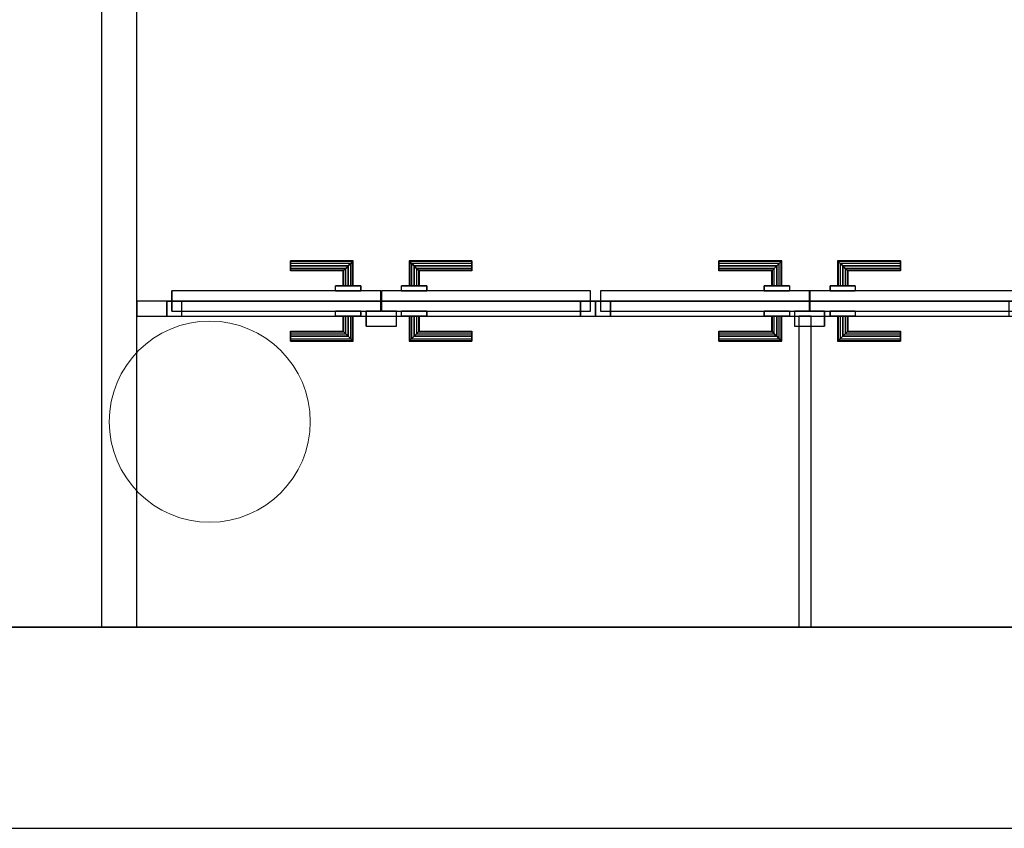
# Model space of a CAD drawing. Header units: metres. Extents: x 391.1 to 427.5, y 12.8 to 28.4.
# Tile 28 of 218: x 405.5 to 407.4, y 12.8 to 14.4. Entities that reach past the tile are written whole.
import ezdxf

# ---------------------------------------------------------------- set-up
doc = ezdxf.new("R2010")
doc.units = ezdxf.units.M
doc.layers.add('01_CARPINTERIA', color=5, linetype='Continuous', lineweight=25, true_color=0x0000ff)
doc.layers.add('01_SUELOS', color=7, linetype='Continuous', lineweight=25, true_color=0x007f00)
for name, color, linetype, lineweight in [('A-COLS-____-MCUT', 7, 'Continuous', 18), ('A-COLS-____-OTLN', 7, 'Continuous', 18), ('A-GENM-____-OTLN', 7, 'Continuous', 18), ('A-WALL-____-MCUT', 7, 'Continuous', 25), ('A-WALL-____-OTLN', 7, 'Continuous', 25)]:
    doc.layers.add(name, color=color, linetype=linetype, lineweight=lineweight)

# ---------------------------------------------------------------- blocks, each defined once
blk = doc.blocks.new('Family - Evans PA-152083-03_ENLLUMENAT_P0A')
at = {"layer": 'A-WALL-____-MCUT', "color": 253, "true_color": 0xaaaaaa}
for p, q in [((0.0501, 0.03), (0, 0.03)), ((0, 0.03), (0, 0)), ((0.0501, 0), (0.0501, 0.03)), ((3.52, 0.03), (3.4601, 0.03)), ((3.4601, 0.03), (3.4601, 0)), ((3.52, 0), (3.52, 0.03)), ((0, 0), (0.0501, 0)), ((3.4601, 0), (3.52, 0))]:
    blk.add_line(p, q, dxfattribs=at)
at = {"layer": 'A-WALL-____-OTLN', "color": 253, "true_color": 0xaaaaaa}
for p, q in [((3.52, 0.03), (0, 0.03)), ((0, 0.03), (0, 0)), ((0.0501, 0), (0.0501, 0.03)), ((3.4601, 0.03), (0.0501, 0.03)), ((3.4601, 0), (3.4601, 0.03)), ((3.52, 0), (3.52, 0.03)), ((0, 0), (3.52, 0)), ((3.4601, 0), (0.0501, 0))]:
    blk.add_line(p, q, dxfattribs=at)
at = {"layer": 'A-WALL-____-OTLN', "color": 253, "lineweight": 18, "true_color": 0xaaaaaa}
blk.add_line((0, 0), (3.52, 0), dxfattribs=at)
blk = doc.blocks.new('Family - Vano de puerta PA-152087-03_ENLLUMENAT_P0A')
at = {"layer": 'A-GENM-____-OTLN', "color": 253, "true_color": 0xaaaaaa}
for p, q in [((407.4569, 13.8896), (406.6044, 13.8896)), ((406.6044, 13.8896), (406.6044, 13.8596)), ((406.6044, 13.8896), (407.4569, 13.8896)), ((406.6044, 13.8596), (406.6044, 13.8896)), ((407.4569, 13.8596), (407.4569, 13.8896)), ((407.4569, 13.8596), (407.4569, 13.8896)), ((406.6044, 13.8596), (407.4569, 13.8596)), ((407.4569, 13.8596), (406.6044, 13.8596))]:
    blk.add_line(p, q, dxfattribs=at)
blk = doc.blocks.new('Family - Vano de puerta PA-152091-03_ENLLUMENAT_P0A')
at = {"layer": 'A-GENM-____-OTLN', "color": 253, "true_color": 0xaaaaaa}
for p, q in [((406.6044, 13.8896), (405.7519, 13.8896)), ((405.7519, 13.8896), (405.7519, 13.8596)), ((405.7519, 13.8896), (406.6044, 13.8896)), ((405.7519, 13.8596), (405.7519, 13.8896)), ((406.6044, 13.8596), (406.6044, 13.8896)), ((406.6044, 13.8596), (406.6044, 13.8896)), ((405.7519, 13.8596), (406.6044, 13.8596)), ((406.6044, 13.8596), (405.7519, 13.8596))]:
    blk.add_line(p, q, dxfattribs=at)
blk = doc.blocks.new('Family - LONDR55-XX_ZZ-ARQ-CAA-M3D-Londres55-152093-03_ENLLUMENAT_P0A')
at = {"layer": '01_CARPINTERIA', "color": 161, "true_color": 0xaaaaff}
for p, q in [((0.2457, 0.1087), (0.2457, 0.11)), ((0.2457, 0.105), (0.2457, 0.1087)), ((0.3694, 0.1087), (0.2457, 0.1087)), ((0.3694, 0.1087), (0.2457, 0.1087)), ((0.2457, 0.1), (0.2457, 0.105)), ((0.3657, 0.105), (0.2457, 0.105)), ((0.3657, 0.105), (0.2457, 0.105)), ((0.2457, 0.095), (0.2457, 0.1)), ((0.3607, 0.1), (0.2457, 0.1)), ((0.2457, 0.11), (0.2457, 0.1087)), ((0.3708, 0.11), (0.2457, 0.11)), ((0.2457, 0.1087), (0.2457, 0.105)), ((0.2457, 0.105), (0.2457, 0.1)), ((0.2457, 0.1), (0.2457, 0.095)), ((0.2457, 0.1), (0.3607, 0.1)), ((0.3558, 0.095), (0.3607, 0.1)), ((0.3607, 0.1), (0.3558, 0.095)), ((0.3607, 0.1), (0.3657, 0.105)), ((0.3607, 0.06), (0.3607, 0.1)), ((0.3657, 0.105), (0.3607, 0.1)), ((0.3607, 0.1), (0.3607, 0.06)), ((0.3657, 0.105), (0.3694, 0.1087)), ((0.3657, 0.06), (0.3657, 0.105)), ((0.3694, 0.1087), (0.3657, 0.105)), ((0.3657, 0.06), (0.3657, 0.105)), ((0.3708, 0.11), (0.3694, 0.1087)), ((0.3694, 0.1087), (0.3708, 0.11)), ((0.3694, 0.06), (0.3694, 0.1087)), ((0.3694, 0.06), (0.3694, 0.1087)), ((0.3708, 0.06), (0.3708, 0.11)), ((0.4817, 0.11), (0.4831, 0.1087)), ((0.4831, 0.1087), (0.4817, 0.11)), ((0.4817, 0.11), (0.4817, 0.06)), ((0.6068, 0.11), (0.4817, 0.11)), ((0.4867, 0.105), (0.4831, 0.1087)), ((0.4831, 0.1087), (0.4831, 0.06)), ((0.4831, 0.1087), (0.4831, 0.06)), ((0.4831, 0.1087), (0.4867, 0.105)), ((0.6068, 0.1087), (0.4831, 0.1087)), ((0.6068, 0.1087), (0.4831, 0.1087)), ((0.4918, 0.1), (0.4867, 0.105)), ((0.4867, 0.105), (0.4867, 0.06)), ((0.4867, 0.105), (0.4867, 0.06)), ((0.4867, 0.105), (0.4918, 0.1)), ((0.6068, 0.105), (0.4867, 0.105)), ((0.6068, 0.105), (0.4867, 0.105)), ((0.4918, 0.06), (0.4918, 0.1)), ((0.4918, 0.1), (0.4918, 0.06)), ((0.4918, 0.1), (0.4968, 0.095)), ((0.4968, 0.095), (0.4918, 0.1)), ((0.4918, 0.1), (0.6068, 0.1)), ((0.6068, 0.1), (0.4918, 0.1)), ((0.6068, 0.1087), (0.6068, 0.11)), ((0.6068, 0.11), (0.6068, 0.1087)), ((0.6068, 0.105), (0.6068, 0.1087)), ((0.6068, 0.1087), (0.6068, 0.105)), ((0.6068, 0.105), (0.6068, 0.1)), ((0.6068, 0.1), (0.6068, 0.105)), ((0.6068, 0.1), (0.6068, 0.095)), ((0.6068, 0.095), (0.6068, 0.1)), ((0.2457, 0.0913), (0.2457, 0.095)), ((0.3558, 0.095), (0.2457, 0.095)), ((0.3558, 0.095), (0.2457, 0.095)), ((0.2457, 0.09), (0.2457, 0.0913)), ((0.3521, 0.0913), (0.2457, 0.0913)), ((0.2457, 0.095), (0.2457, 0.0913)), ((0.2457, 0.0913), (0.2457, 0.09)), ((0.3521, 0.0913), (0.2457, 0.0913)), ((0.3508, 0.09), (0.2457, 0.09)), ((0.3508, 0.09), (0.3521, 0.0913)), ((0.3521, 0.0913), (0.3508, 0.09)), ((0.3508, 0.06), (0.3508, 0.09)), ((0.3521, 0.0913), (0.3558, 0.095)), ((0.3558, 0.095), (0.3521, 0.0913)), ((0.3521, 0.06), (0.3521, 0.0913)), ((0.3521, 0.06), (0.3521, 0.0913)), ((0.3558, 0.06), (0.3558, 0.095)), ((0.3558, 0.06), (0.3558, 0.095)), ((0.4968, 0.095), (0.4968, 0.06)), ((0.4968, 0.095), (0.5004, 0.0913)), ((0.5004, 0.0913), (0.4968, 0.095)), ((0.4968, 0.095), (0.4968, 0.06)), ((0.6068, 0.095), (0.4968, 0.095)), ((0.6068, 0.095), (0.4968, 0.095)), ((0.5004, 0.0913), (0.5004, 0.06)), ((0.5004, 0.0913), (0.5017, 0.09)), ((0.5017, 0.09), (0.5004, 0.0913)), ((0.5004, 0.0913), (0.5004, 0.06)), ((0.6068, 0.0913), (0.5004, 0.0913)), ((0.6068, 0.0913), (0.5004, 0.0913)), ((0.5017, 0.09), (0.5017, 0.06)), ((0.6068, 0.09), (0.5017, 0.09)), ((0.6068, 0.095), (0.6068, 0.0913)), ((0.6068, 0.0913), (0.6068, 0.095)), ((0.6068, 0.0913), (0.6068, 0.09)), ((0.6068, 0.09), (0.6068, 0.0913)), ((0.3857, 0.06), (0.3357, 0.06)), ((0.3357, 0.06), (0.3857, 0.06)), ((0.3357, 0.06), (0.3357, 0.05)), ((0.3357, 0.05), (0.3357, 0.06)), ((0.3521, 0.06), (0.3508, 0.06)), ((0.3508, 0.06), (0.3521, 0.06)), ((0.3558, 0.06), (0.3521, 0.06)), ((0.3521, 0.06), (0.3558, 0.06)), ((0.3607, 0.06), (0.3558, 0.06)), ((0.3558, 0.06), (0.3607, 0.06)), ((0.3657, 0.06), (0.3607, 0.06)), ((0.3607, 0.06), (0.3657, 0.06)), ((0.3657, 0.06), (0.3694, 0.06)), ((0.3694, 0.06), (0.3657, 0.06)), ((0.3694, 0.06), (0.3708, 0.06)), ((0.3708, 0.06), (0.3694, 0.06)), ((0.3857, 0.06), (0.3857, 0.05)), ((0.3857, 0.06), (0.3857, 0.05)), ((0.5168, 0.06), (0.4667, 0.06)), ((0.4667, 0.06), (0.5168, 0.06)), ((0.4667, 0.06), (0.4667, 0.05)), ((0.4667, 0.05), (0.4667, 0.06)), ((0.4831, 0.06), (0.4817, 0.06)), ((0.4817, 0.06), (0.4831, 0.06)), ((0.4867, 0.06), (0.4831, 0.06)), ((0.4831, 0.06), (0.4867, 0.06)), ((0.4918, 0.06), (0.4867, 0.06)), ((0.4867, 0.06), (0.4918, 0.06)), ((0.4968, 0.06), (0.4918, 0.06)), ((0.4918, 0.06), (0.4968, 0.06)), ((0.4968, 0.06), (0.5004, 0.06)), ((0.5004, 0.06), (0.4968, 0.06)), ((0.5004, 0.06), (0.5017, 0.06)), ((0.5017, 0.06), (0.5004, 0.06)), ((0.5168, 0.06), (0.5168, 0.05)), ((0.5168, 0.06), (0.5168, 0.05)), ((0.4257, 0.05), (0.01, 0.05)), ((0.01, 0.05), (0.01, 0.01)), ((0.4257, 0.05), (0.01, 0.05)), ((0.01, 0.05), (0.01, 0.01)), ((0.3857, 0.05), (0.3357, 0.05)), ((0.3357, 0.05), (0.3857, 0.05)), ((0.4257, 0.01), (0.4257, 0.05)), ((0.4257, 0.05), (0.4257, 0.01)), ((0.8425, 0.05), (0.4267, 0.05)), ((0.4267, 0.05), (0.4267, 0.01)), ((0.8425, 0.05), (0.4267, 0.05)), ((0.4267, 0.05), (0.4267, 0.01)), ((0.5168, 0.05), (0.4667, 0.05)), ((0.4667, 0.05), (0.5168, 0.05)), ((0.8425, 0.01), (0.8425, 0.05)), ((0.8425, 0.05), (0.8425, 0.01)), ((0.03, 0.03), (0, 0.03)), ((0, 0.03), (0, 0)), ((0.03, 0.03), (0, 0.03)), ((0, 0.03), (0, 0)), ((0.03, 0), (0.03, 0.03)), ((0.03, 0.03), (0.03, 0)), ((0.8525, 0.03), (0.8225, 0.03)), ((0.8225, 0.03), (0.8225, 0)), ((0.8525, 0.03), (0.8225, 0.03)), ((0.8225, 0.03), (0.8225, 0)), ((0.8525, 0), (0.8525, 0.03)), ((0.8525, 0.03), (0.8525, 0)), ((0, 0), (0.03, 0)), ((0, 0), (0.03, 0)), ((0.01, 0.01), (0.4257, 0.01)), ((0.01, 0.01), (0.4257, 0.01)), ((0.3357, 0.01), (0.3857, 0.01)), ((0.3857, 0.01), (0.3357, 0.01)), ((0.3357, 0.01), (0.3357, 0)), ((0.3357, 0), (0.3357, 0.01)), ((0.3357, 0), (0.3857, 0)), ((0.3857, 0), (0.3357, 0)), ((0.3521, 0), (0.3508, 0)), ((0.3508, 0), (0.3521, 0)), ((0.3558, 0), (0.3521, 0)), ((0.3521, 0), (0.3558, 0)), ((0.3558, 0), (0.3607, 0)), ((0.3607, 0), (0.3558, 0)), ((0.3607, 0), (0.3607, -0.04)), ((0.3607, 0), (0.3657, 0)), ((0.3657, 0), (0.3607, 0)), ((0.3657, -0.045), (0.3657, 0)), ((0.3657, -0.045), (0.3657, 0)), ((0.3657, 0), (0.3694, 0)), ((0.3694, 0), (0.3657, 0)), ((0.3694, 0), (0.3708, 0)), ((0.3708, 0), (0.3694, 0)), ((0.3694, -0.0487), (0.3694, 0)), ((0.3694, -0.0487), (0.3694, 0)), ((0.3708, -0.05), (0.3708, 0)), ((0.3857, 0.01), (0.3857, 0)), ((0.3857, 0.01), (0.3857, 0)), ((0.4557, 0.01), (0.3957, 0.01)), ((0.3957, 0.01), (0.3957, -0.02)), ((0.4557, 0.01), (0.3957, 0.01)), ((0.3957, 0.01), (0.3957, -0.02)), ((0.4267, 0.01), (0.8425, 0.01)), ((0.4267, 0.01), (0.8425, 0.01)), ((0.4557, -0.02), (0.4557, 0.01)), ((0.4557, 0.01), (0.4557, -0.02)), ((0.4667, 0.01), (0.5168, 0.01)), ((0.4667, 0.01), (0.4667, 0)), ((0.4667, 0), (0.4667, 0.01)), ((0.4667, 0), (0.5168, 0)), ((0.5168, 0), (0.4667, 0)), ((0.5168, 0.01), (0.4667, 0.01)), ((0.4831, 0), (0.4817, 0)), ((0.4817, 0), (0.4831, 0)), ((0.4867, 0), (0.4831, 0)), ((0.4831, 0), (0.4867, 0)), ((0.4831, 0), (0.4831, -0.0487)), ((0.4831, 0), (0.4831, -0.0487)), ((0.4867, 0), (0.4918, 0)), ((0.4918, 0), (0.4867, 0)), ((0.4867, 0), (0.4867, -0.045)), ((0.4918, 0), (0.4968, 0)), ((0.4968, 0), (0.4918, 0)), ((0.4918, -0.04), (0.4918, 0)), ((0.4918, 0), (0.4918, -0.04)), ((0.4968, 0), (0.5004, 0)), ((0.5004, 0), (0.4968, 0)), ((0.4968, 0), (0.4968, -0.035)), ((0.5004, 0), (0.5017, 0)), ((0.5017, 0), (0.5004, 0)), ((0.5004, 0), (0.5004, -0.0313)), ((0.5004, 0), (0.5004, -0.0313)), ((0.5017, 0), (0.5017, -0.03)), ((0.5168, 0.01), (0.5168, 0)), ((0.5168, 0.01), (0.5168, 0)), ((0.8225, 0), (0.8525, 0)), ((0.8225, 0), (0.8525, 0)), ((0.3508, -0.03), (0.3508, 0)), ((0.3521, -0.0313), (0.3521, 0)), ((0.3521, -0.0313), (0.3521, 0)), ((0.3558, -0.035), (0.3558, 0)), ((0.3558, -0.035), (0.3558, 0)), ((0.3607, -0.04), (0.3607, 0)), ((0.4817, 0), (0.4817, -0.05)), ((0.4867, 0), (0.4867, -0.045)), ((0.4968, 0), (0.4968, -0.035)), ((0.2457, -0.0313), (0.2457, -0.03)), ((0.2457, -0.035), (0.2457, -0.0313)), ((0.2457, -0.0313), (0.3521, -0.0313)), ((0.2457, -0.04), (0.2457, -0.035)), ((0.2457, -0.03), (0.2457, -0.0313)), ((0.2457, -0.03), (0.3508, -0.03)), ((0.2457, -0.0313), (0.2457, -0.035)), ((0.2457, -0.0313), (0.3521, -0.0313)), ((0.2457, -0.035), (0.2457, -0.04)), ((0.2457, -0.035), (0.3558, -0.035)), ((0.2457, -0.035), (0.3558, -0.035)), ((0.3521, -0.0313), (0.3508, -0.03)), ((0.3508, -0.03), (0.3521, -0.0313)), ((0.3558, -0.035), (0.3521, -0.0313)), ((0.3521, -0.0313), (0.3558, -0.035)), ((0.3607, -0.04), (0.3558, -0.035)), ((0.3558, -0.035), (0.3607, -0.04)), ((0.3957, -0.02), (0.4557, -0.02)), ((0.3957, -0.02), (0.4557, -0.02)), ((0.4968, -0.035), (0.4918, -0.04)), ((0.4918, -0.04), (0.4968, -0.035)), ((0.5004, -0.0313), (0.4968, -0.035)), ((0.4968, -0.035), (0.5004, -0.0313)), ((0.4968, -0.035), (0.6068, -0.035)), ((0.4968, -0.035), (0.6068, -0.035)), ((0.5017, -0.03), (0.5004, -0.0313)), ((0.5004, -0.0313), (0.5017, -0.03)), ((0.5004, -0.0313), (0.6068, -0.0313)), ((0.5004, -0.0313), (0.6068, -0.0313)), ((0.5017, -0.03), (0.6068, -0.03)), ((0.6068, -0.0313), (0.6068, -0.03)), ((0.6068, -0.03), (0.6068, -0.0313)), ((0.6068, -0.035), (0.6068, -0.0313)), ((0.6068, -0.0313), (0.6068, -0.035)), ((0.6068, -0.035), (0.6068, -0.04)), ((0.6068, -0.04), (0.6068, -0.035)), ((0.2457, -0.045), (0.2457, -0.04)), ((0.3607, -0.04), (0.2457, -0.04)), ((0.2457, -0.04), (0.3607, -0.04)), ((0.2457, -0.0487), (0.2457, -0.045)), ((0.2457, -0.045), (0.3657, -0.045)), ((0.2457, -0.045), (0.3657, -0.045)), ((0.2457, -0.05), (0.2457, -0.0487)), ((0.2457, -0.0487), (0.3694, -0.0487)), ((0.2457, -0.04), (0.2457, -0.045)), ((0.2457, -0.045), (0.2457, -0.0487)), ((0.2457, -0.0487), (0.2457, -0.05)), ((0.2457, -0.0487), (0.3694, -0.0487)), ((0.2457, -0.05), (0.3708, -0.05)), ((0.3607, -0.04), (0.3657, -0.045)), ((0.3657, -0.045), (0.3607, -0.04)), ((0.3694, -0.0487), (0.3657, -0.045)), ((0.3657, -0.045), (0.3694, -0.0487)), ((0.3694, -0.0487), (0.3708, -0.05)), ((0.3708, -0.05), (0.3694, -0.0487)), ((0.4817, -0.05), (0.4831, -0.0487)), ((0.4831, -0.0487), (0.4817, -0.05)), ((0.4817, -0.05), (0.6068, -0.05)), ((0.4831, -0.0487), (0.4867, -0.045)), ((0.4867, -0.045), (0.4831, -0.0487)), ((0.4831, -0.0487), (0.6068, -0.0487)), ((0.4831, -0.0487), (0.6068, -0.0487)), ((0.4867, -0.045), (0.4918, -0.04)), ((0.4918, -0.04), (0.4867, -0.045)), ((0.4867, -0.045), (0.6068, -0.045)), ((0.4867, -0.045), (0.6068, -0.045)), ((0.6068, -0.04), (0.4918, -0.04)), ((0.4918, -0.04), (0.6068, -0.04)), ((0.6068, -0.04), (0.6068, -0.045)), ((0.6068, -0.045), (0.6068, -0.04)), ((0.6068, -0.045), (0.6068, -0.0487)), ((0.6068, -0.0487), (0.6068, -0.045)), ((0.6068, -0.0487), (0.6068, -0.05)), ((0.6068, -0.05), (0.6068, -0.0487))]:
    blk.add_line(p, q, dxfattribs=at)
blk = doc.blocks.new('Family - Porta PA-152094-03_ENLLUMENAT_P0A')
blk.add_blockref('Family - LONDR55-XX_ZZ-ARQ-CAA-M3D-Londres55-152093-03_ENLLUMENAT_P0A', (0, 0))
blk = doc.blocks.new('Family - Evans PA-152114-03_ENLLUMENAT_P0A')
at = {"layer": 'A-WALL-____-MCUT', "color": 253, "true_color": 0xaaaaaa}
for p, q in [((0.619, 0.025), (0, 0.025)), ((0, 0.025), (0, 0)), ((0.619, 0), (0.619, 0.025)), ((0, 0), (0.619, 0))]:
    blk.add_line(p, q, dxfattribs=at)
at = {"layer": 'A-WALL-____-OTLN', "color": 253, "true_color": 0xaaaaaa}
for p, q in [((0.619, 0.025), (0, 0.025)), ((0, 0.025), (0, 0)), ((0.619, 0), (0.619, 0.025)), ((0, 0), (0.619, 0))]:
    blk.add_line(p, q, dxfattribs=at)
at = {"layer": 'A-WALL-____-OTLN', "color": 253, "lineweight": 18, "true_color": 0xaaaaaa}
blk.add_line((0, 0), (0.619, 0), dxfattribs=at)
blk = doc.blocks.new('Family - Evans PA-152206-03_ENLLUMENAT_P0A')
at = {"layer": 'A-WALL-____-MCUT', "color": 253, "true_color": 0xaaaaaa}
for p, q in [((4.209, 0.07), (0, 0.07)), ((4.209, 0), (4.209, 0.07)), ((0, 0), (4.209, 0))]:
    blk.add_line(p, q, dxfattribs=at)
at = {"layer": 'A-WALL-____-OTLN', "color": 253, "true_color": 0xaaaaaa}
for p, q in [((4.209, 0.07), (0, 0.07)), ((4.209, 0), (4.209, 0.07)), ((0, 0), (4.209, 0))]:
    blk.add_line(p, q, dxfattribs=at)
at = {"layer": 'A-WALL-____-OTLN', "color": 253, "lineweight": 18, "true_color": 0xaaaaaa}
blk.add_line((0, 0), (4.209, 0), dxfattribs=at)
blk = doc.blocks.new('Family - Mur PA-152469-03_ENLLUMENAT_P0A')
at = {"layer": 'A-WALL-____-MCUT', "color": 253, "true_color": 0xaaaaaa}
for p, q in [((26.0531, 0.4), (0.0791, 0.4)), ((0, 0), (25.9702, 0))]:
    blk.add_line(p, q, dxfattribs=at)
at = {"layer": 'A-WALL-____-OTLN', "color": 253, "true_color": 0xaaaaaa}
for p, q in [((26.0531, 0.4), (0.0791, 0.4)), ((0, 0), (25.9702, 0))]:
    blk.add_line(p, q, dxfattribs=at)
at = {"layer": 'A-WALL-____-OTLN', "color": 253, "lineweight": 18, "true_color": 0xaaaaaa}
blk.add_line((0, 0), (25.9702, 0), dxfattribs=at)
blk = doc.blocks.new('Family - LONDR55-XX_ZZ-ARQ-CAA-M3D-Londres55-152566-03_ENLLUMENAT_P0A')
at = {"layer": '01_CARPINTERIA', "color": 161, "true_color": 0xaaaaff}
for p, q in [((0.2457, 0.1087), (0.2457, 0.11)), ((0.2457, 0.105), (0.2457, 0.1087)), ((0.3694, 0.1087), (0.2457, 0.1087)), ((0.3694, 0.1087), (0.2457, 0.1087)), ((0.2457, 0.1), (0.2457, 0.105)), ((0.3657, 0.105), (0.2457, 0.105)), ((0.3657, 0.105), (0.2457, 0.105)), ((0.2457, 0.095), (0.2457, 0.1)), ((0.3607, 0.1), (0.2457, 0.1)), ((0.2457, 0.11), (0.2457, 0.1087)), ((0.3708, 0.11), (0.2457, 0.11)), ((0.2457, 0.1087), (0.2457, 0.105)), ((0.2457, 0.105), (0.2457, 0.1)), ((0.2457, 0.1), (0.2457, 0.095)), ((0.2457, 0.1), (0.3607, 0.1)), ((0.3558, 0.095), (0.3607, 0.1)), ((0.3607, 0.1), (0.3558, 0.095)), ((0.3607, 0.1), (0.3657, 0.105)), ((0.3607, 0.06), (0.3607, 0.1)), ((0.3657, 0.105), (0.3607, 0.1)), ((0.3607, 0.1), (0.3607, 0.06)), ((0.3657, 0.105), (0.3694, 0.1087)), ((0.3657, 0.06), (0.3657, 0.105)), ((0.3694, 0.1087), (0.3657, 0.105)), ((0.3657, 0.06), (0.3657, 0.105)), ((0.3708, 0.11), (0.3694, 0.1087)), ((0.3694, 0.1087), (0.3708, 0.11)), ((0.3694, 0.06), (0.3694, 0.1087)), ((0.3694, 0.06), (0.3694, 0.1087)), ((0.3708, 0.06), (0.3708, 0.11)), ((0.4831, 0.1087), (0.4818, 0.11)), ((0.4818, 0.11), (0.4818, 0.06)), ((0.4818, 0.11), (0.4831, 0.1087)), ((0.6067, 0.11), (0.4818, 0.11)), ((0.4867, 0.105), (0.4831, 0.1087)), ((0.4831, 0.1087), (0.4831, 0.06)), ((0.4831, 0.1087), (0.4831, 0.06)), ((0.4831, 0.1087), (0.4867, 0.105)), ((0.6067, 0.1087), (0.4831, 0.1087)), ((0.6067, 0.1087), (0.4831, 0.1087)), ((0.4918, 0.1), (0.4867, 0.105)), ((0.4867, 0.105), (0.4867, 0.06)), ((0.4867, 0.105), (0.4867, 0.06)), ((0.4867, 0.105), (0.4918, 0.1)), ((0.6067, 0.105), (0.4867, 0.105)), ((0.6067, 0.105), (0.4867, 0.105)), ((0.4918, 0.06), (0.4918, 0.1)), ((0.4918, 0.1), (0.4918, 0.06)), ((0.4918, 0.1), (0.4968, 0.095)), ((0.4968, 0.095), (0.4918, 0.1)), ((0.4918, 0.1), (0.6067, 0.1)), ((0.6067, 0.1), (0.4918, 0.1)), ((0.6067, 0.1087), (0.6067, 0.11)), ((0.6067, 0.11), (0.6067, 0.1087)), ((0.6067, 0.105), (0.6067, 0.1087)), ((0.6067, 0.1087), (0.6067, 0.105)), ((0.6067, 0.105), (0.6067, 0.1)), ((0.6067, 0.1), (0.6067, 0.105)), ((0.6067, 0.1), (0.6067, 0.095)), ((0.6067, 0.095), (0.6067, 0.1)), ((0.2457, 0.0913), (0.2457, 0.095)), ((0.3558, 0.095), (0.2457, 0.095)), ((0.2457, 0.09), (0.2457, 0.0913)), ((0.3521, 0.0913), (0.2457, 0.0913)), ((0.3521, 0.0913), (0.2457, 0.0913)), ((0.2457, 0.095), (0.2457, 0.0913)), ((0.3558, 0.095), (0.2457, 0.095)), ((0.2457, 0.0913), (0.2457, 0.09)), ((0.3508, 0.09), (0.2457, 0.09)), ((0.3508, 0.09), (0.3521, 0.0913)), ((0.3521, 0.0913), (0.3508, 0.09)), ((0.3508, 0.06), (0.3508, 0.09)), ((0.3521, 0.0913), (0.3558, 0.095)), ((0.3558, 0.095), (0.3521, 0.0913)), ((0.3521, 0.06), (0.3521, 0.0913)), ((0.3521, 0.06), (0.3521, 0.0913)), ((0.3558, 0.06), (0.3558, 0.095)), ((0.3558, 0.06), (0.3558, 0.095)), ((0.4968, 0.095), (0.4968, 0.06)), ((0.4968, 0.095), (0.5004, 0.0913)), ((0.5004, 0.0913), (0.4968, 0.095)), ((0.4968, 0.095), (0.4968, 0.06)), ((0.6067, 0.095), (0.4968, 0.095)), ((0.6067, 0.095), (0.4968, 0.095)), ((0.5004, 0.0913), (0.5004, 0.06)), ((0.5004, 0.0913), (0.5017, 0.09)), ((0.5017, 0.09), (0.5004, 0.0913)), ((0.5004, 0.0913), (0.5004, 0.06)), ((0.6067, 0.0913), (0.5004, 0.0913)), ((0.6067, 0.0913), (0.5004, 0.0913)), ((0.5017, 0.09), (0.5017, 0.06)), ((0.6067, 0.09), (0.5017, 0.09)), ((0.6067, 0.095), (0.6067, 0.0913)), ((0.6067, 0.0913), (0.6067, 0.095)), ((0.6067, 0.0913), (0.6067, 0.09)), ((0.6067, 0.09), (0.6067, 0.0913)), ((0.3357, 0.06), (0.3857, 0.06)), ((0.3357, 0.05), (0.3357, 0.06)), ((0.3357, 0.05), (0.3357, 0.06)), ((0.3857, 0.06), (0.3357, 0.06)), ((0.3521, 0.06), (0.3508, 0.06)), ((0.3508, 0.06), (0.3521, 0.06)), ((0.3558, 0.06), (0.3521, 0.06)), ((0.3521, 0.06), (0.3558, 0.06)), ((0.3607, 0.06), (0.3558, 0.06)), ((0.3558, 0.06), (0.3607, 0.06)), ((0.3657, 0.06), (0.3607, 0.06)), ((0.3607, 0.06), (0.3657, 0.06)), ((0.3657, 0.06), (0.3694, 0.06)), ((0.3694, 0.06), (0.3657, 0.06)), ((0.3694, 0.06), (0.3708, 0.06)), ((0.3708, 0.06), (0.3694, 0.06)), ((0.3857, 0.05), (0.3857, 0.06)), ((0.3857, 0.06), (0.3857, 0.05)), ((0.4667, 0.05), (0.4667, 0.06)), ((0.4667, 0.05), (0.4667, 0.06)), ((0.5168, 0.06), (0.4667, 0.06)), ((0.4667, 0.06), (0.5168, 0.06)), ((0.4831, 0.06), (0.4818, 0.06)), ((0.4818, 0.06), (0.4831, 0.06)), ((0.4867, 0.06), (0.4831, 0.06)), ((0.4831, 0.06), (0.4867, 0.06)), ((0.4918, 0.06), (0.4867, 0.06)), ((0.4867, 0.06), (0.4918, 0.06)), ((0.4968, 0.06), (0.4918, 0.06)), ((0.4918, 0.06), (0.4968, 0.06)), ((0.4968, 0.06), (0.5004, 0.06)), ((0.5004, 0.06), (0.4968, 0.06)), ((0.5004, 0.06), (0.5017, 0.06)), ((0.5017, 0.06), (0.5004, 0.06)), ((0.5168, 0.05), (0.5168, 0.06)), ((0.5168, 0.06), (0.5168, 0.05)), ((0.4257, 0.05), (0.01, 0.05)), ((0.01, 0.05), (0.01, 0.01)), ((0.4257, 0.05), (0.01, 0.05)), ((0.01, 0.01), (0.01, 0.05)), ((0.3857, 0.05), (0.3357, 0.05)), ((0.3357, 0.05), (0.3857, 0.05)), ((0.4257, 0.01), (0.4257, 0.05)), ((0.4257, 0.01), (0.4257, 0.05)), ((0.8425, 0.05), (0.4267, 0.05)), ((0.4267, 0.05), (0.4267, 0.01)), ((0.8425, 0.05), (0.4267, 0.05)), ((0.4267, 0.01), (0.4267, 0.05)), ((0.5168, 0.05), (0.4667, 0.05)), ((0.4667, 0.05), (0.5168, 0.05)), ((0.8425, 0.01), (0.8425, 0.05)), ((0.8425, 0.01), (0.8425, 0.05)), ((0.03, 0.03), (0, 0.03)), ((0, 0.03), (0, 0)), ((0.03, 0.03), (0, 0.03)), ((0, 0), (0, 0.03)), ((0.03, 0), (0.03, 0.03)), ((0.03, 0), (0.03, 0.03)), ((0.8525, 0.03), (0.8225, 0.03)), ((0.8225, 0.03), (0.8225, 0)), ((0.8525, 0.03), (0.8225, 0.03)), ((0.8225, 0), (0.8225, 0.03)), ((0.8525, 0), (0.8525, 0.03)), ((0.8525, 0), (0.8525, 0.03)), ((0, 0), (0.03, 0)), ((0, 0), (0.03, 0)), ((0.01, 0.01), (0.4257, 0.01)), ((0.01, 0.01), (0.4257, 0.01)), ((0.3357, 0.01), (0.3857, 0.01)), ((0.3857, 0.01), (0.3357, 0.01)), ((0.3357, 0), (0.3357, 0.01)), ((0.3357, 0), (0.3357, 0.01)), ((0.3857, 0), (0.3357, 0)), ((0.3357, 0), (0.3857, 0)), ((0.3521, 0), (0.3508, 0)), ((0.3508, 0), (0.3521, 0)), ((0.3558, 0), (0.3521, 0)), ((0.3521, 0), (0.3558, 0)), ((0.3558, 0), (0.3607, 0)), ((0.3607, 0), (0.3558, 0)), ((0.3558, -0.035), (0.3558, 0)), ((0.3607, 0), (0.3607, -0.04)), ((0.3607, 0), (0.3657, 0)), ((0.3657, 0), (0.3607, 0)), ((0.3657, -0.045), (0.3657, 0)), ((0.3657, -0.045), (0.3657, 0)), ((0.3657, 0), (0.3694, 0)), ((0.3694, 0), (0.3657, 0)), ((0.3694, 0), (0.3708, 0)), ((0.3708, 0), (0.3694, 0)), ((0.3694, -0.0487), (0.3694, 0)), ((0.3694, -0.0487), (0.3694, 0)), ((0.3708, -0.05), (0.3708, 0)), ((0.3857, 0), (0.3857, 0.01)), ((0.3857, 0.01), (0.3857, 0)), ((0.4567, 0.01), (0.3967, 0.01)), ((0.3967, -0.02), (0.3967, 0.01)), ((0.4567, 0.01), (0.3967, 0.01)), ((0.3967, 0.01), (0.3967, -0.02)), ((0.4267, 0.01), (0.8425, 0.01)), ((0.4267, 0.01), (0.8425, 0.01)), ((0.4567, -0.02), (0.4567, 0.01)), ((0.4567, -0.02), (0.4567, 0.01)), ((0.4667, 0.01), (0.5168, 0.01)), ((0.5168, 0.01), (0.4667, 0.01)), ((0.4667, 0), (0.4667, 0.01)), ((0.4667, 0), (0.4667, 0.01)), ((0.4667, 0), (0.5168, 0)), ((0.5168, 0), (0.4667, 0)), ((0.4831, 0), (0.4818, 0)), ((0.4818, 0), (0.4831, 0)), ((0.4867, 0), (0.4831, 0)), ((0.4831, 0), (0.4867, 0)), ((0.4831, 0), (0.4831, -0.0487)), ((0.4831, 0), (0.4831, -0.0487)), ((0.4867, 0), (0.4918, 0)), ((0.4918, 0), (0.4867, 0)), ((0.4867, 0), (0.4867, -0.045)), ((0.4867, 0), (0.4867, -0.045)), ((0.4918, 0), (0.4968, 0)), ((0.4968, 0), (0.4918, 0)), ((0.4918, -0.04), (0.4918, 0)), ((0.4918, 0), (0.4918, -0.04)), ((0.4968, 0), (0.5004, 0)), ((0.5004, 0), (0.4968, 0)), ((0.4968, 0), (0.4968, -0.035)), ((0.5004, 0), (0.5017, 0)), ((0.5017, 0), (0.5004, 0)), ((0.5004, 0), (0.5004, -0.0313)), ((0.5004, 0), (0.5004, -0.0313)), ((0.5017, 0), (0.5017, -0.03)), ((0.5168, 0), (0.5168, 0.01)), ((0.5168, 0.01), (0.5168, 0)), ((0.8225, 0), (0.8525, 0)), ((0.8225, 0), (0.8525, 0)), ((0.3508, -0.03), (0.3508, 0)), ((0.3521, -0.0313), (0.3521, 0)), ((0.3521, -0.0313), (0.3521, 0)), ((0.3558, -0.035), (0.3558, 0)), ((0.3607, -0.04), (0.3607, 0)), ((0.4818, 0), (0.4818, -0.05)), ((0.4968, 0), (0.4968, -0.035)), ((0.2457, -0.0313), (0.2457, -0.03)), ((0.2457, -0.03), (0.3508, -0.03)), ((0.2457, -0.035), (0.2457, -0.0313)), ((0.2457, -0.0313), (0.3521, -0.0313)), ((0.2457, -0.04), (0.2457, -0.035)), ((0.2457, -0.03), (0.2457, -0.0313)), ((0.2457, -0.0313), (0.2457, -0.035)), ((0.2457, -0.0313), (0.3521, -0.0313)), ((0.2457, -0.035), (0.2457, -0.04)), ((0.2457, -0.035), (0.3558, -0.035)), ((0.2457, -0.035), (0.3558, -0.035)), ((0.3521, -0.0313), (0.3508, -0.03)), ((0.3508, -0.03), (0.3521, -0.0313)), ((0.3558, -0.035), (0.3521, -0.0313)), ((0.3521, -0.0313), (0.3558, -0.035)), ((0.3607, -0.04), (0.3558, -0.035)), ((0.3558, -0.035), (0.3607, -0.04)), ((0.3967, -0.02), (0.4567, -0.02)), ((0.3967, -0.02), (0.4567, -0.02)), ((0.4968, -0.035), (0.4918, -0.04)), ((0.4918, -0.04), (0.4968, -0.035)), ((0.5004, -0.0313), (0.4968, -0.035)), ((0.4968, -0.035), (0.5004, -0.0313)), ((0.4968, -0.035), (0.6067, -0.035)), ((0.4968, -0.035), (0.6067, -0.035)), ((0.5017, -0.03), (0.5004, -0.0313)), ((0.5004, -0.0313), (0.5017, -0.03)), ((0.5004, -0.0313), (0.6067, -0.0313)), ((0.5004, -0.0313), (0.6067, -0.0313)), ((0.5017, -0.03), (0.6067, -0.03)), ((0.6067, -0.0313), (0.6067, -0.03)), ((0.6067, -0.03), (0.6067, -0.0313)), ((0.6067, -0.035), (0.6067, -0.0313)), ((0.6067, -0.0313), (0.6067, -0.035)), ((0.6067, -0.035), (0.6067, -0.04)), ((0.6067, -0.04), (0.6067, -0.035)), ((0.2457, -0.045), (0.2457, -0.04)), ((0.3607, -0.04), (0.2457, -0.04)), ((0.2457, -0.04), (0.3607, -0.04)), ((0.2457, -0.0487), (0.2457, -0.045)), ((0.2457, -0.045), (0.3657, -0.045)), ((0.2457, -0.045), (0.3657, -0.045)), ((0.2457, -0.05), (0.2457, -0.0487)), ((0.2457, -0.0487), (0.3694, -0.0487)), ((0.2457, -0.04), (0.2457, -0.045)), ((0.2457, -0.045), (0.2457, -0.0487)), ((0.2457, -0.0487), (0.2457, -0.05)), ((0.2457, -0.0487), (0.3694, -0.0487)), ((0.2457, -0.05), (0.3708, -0.05)), ((0.3607, -0.04), (0.3657, -0.045)), ((0.3657, -0.045), (0.3607, -0.04)), ((0.3694, -0.0487), (0.3657, -0.045)), ((0.3657, -0.045), (0.3694, -0.0487)), ((0.3694, -0.0487), (0.3708, -0.05)), ((0.3708, -0.05), (0.3694, -0.0487)), ((0.4818, -0.05), (0.4831, -0.0487)), ((0.4831, -0.0487), (0.4818, -0.05)), ((0.4818, -0.05), (0.6067, -0.05)), ((0.4831, -0.0487), (0.4867, -0.045)), ((0.4867, -0.045), (0.4831, -0.0487)), ((0.4831, -0.0487), (0.6067, -0.0487)), ((0.4831, -0.0487), (0.6067, -0.0487)), ((0.4867, -0.045), (0.4918, -0.04)), ((0.4918, -0.04), (0.4867, -0.045)), ((0.4867, -0.045), (0.6067, -0.045)), ((0.4867, -0.045), (0.6067, -0.045)), ((0.6067, -0.04), (0.4918, -0.04)), ((0.4918, -0.04), (0.6067, -0.04)), ((0.6067, -0.04), (0.6067, -0.045)), ((0.6067, -0.045), (0.6067, -0.04)), ((0.6067, -0.045), (0.6067, -0.0487)), ((0.6067, -0.0487), (0.6067, -0.045)), ((0.6067, -0.0487), (0.6067, -0.05)), ((0.6067, -0.05), (0.6067, -0.0487))]:
    blk.add_line(p, q, dxfattribs=at)
blk = doc.blocks.new('Family - Porta PA-152567-03_ENLLUMENAT_P0A')
blk.add_blockref('Family - LONDR55-XX_ZZ-ARQ-CAA-M3D-Londres55-152566-03_ENLLUMENAT_P0A', (0, 0))
blk = doc.blocks.new('Family - Pilar PA-152589-03_ENLLUMENAT_P0A')
at = {"layer": 'A-COLS-____-MCUT', "color": 253, "true_color": 0xaaaaaa}
for start, end in [(360, 180), (180, 360)]:
    blk.add_arc((0.2, 0.2), 0.2, start, end, dxfattribs=at)
at = {"layer": 'A-COLS-____-OTLN', "color": 253, "true_color": 0xaaaaaa}
for start, end in [(360, 180), (180, 360)]:
    blk.add_arc((0.2, 0.2), 0.2, start, end, dxfattribs=at)
blk = doc.blocks.new('Family - LONDR55-XX_ZZ-ARQ-CAA-M3D-Londres55-152611-03_ENLLUMENAT_P0A')
at = {"layer": '01_SUELOS', "color": 9, "true_color": 0xaad4aa}
for p, q in [((0, 0), (24.5639, 0)), ((24.5639, 0), (0, 0))]:
    blk.add_line(p, q, dxfattribs=at)
blk = doc.blocks.new('LONDR55-XX_ZZ-ARQ-CAA-M3D-Londres55_ifc-1-03_ENLLUMENAT_P0A')
at = {"layer": '01_CARPINTERIA', "color": 253, "lineweight": 18, "true_color": 0xaaaaaa}
for name, p in [('Family - Porta PA-152567-03_ENLLUMENAT_P0A', (405.7519, 13.8596)), ('Family - Porta PA-152094-03_ENLLUMENAT_P0A', (406.6044, 13.8596))]:
    blk.add_blockref(name, p, dxfattribs=at)
at = {"layer": '01_SUELOS', "color": 253, "lineweight": 18, "true_color": 0xaaaaaa}
blk.add_blockref('Family - LONDR55-XX_ZZ-ARQ-CAA-M3D-Londres55-152611-03_ENLLUMENAT_P0A', (399.1772, 13.2406), dxfattribs=at)
at = {"layer": 'A-COLS-____-OTLN', "color": 253, "lineweight": 18, "true_color": 0xaaaaaa}
blk.add_blockref('Family - Pilar PA-152589-03_ENLLUMENAT_P0A', (405.6371, 13.4496), dxfattribs=at)
at = {"layer": 'A-GENM-____-OTLN', "color": 253, "lineweight": 18, "true_color": 0xaaaaaa}
for name in ['Family - Vano de puerta PA-152091-03_ENLLUMENAT_P0A', 'Family - Vano de puerta PA-152087-03_ENLLUMENAT_P0A']:
    blk.add_blockref(name, (0, 0), dxfattribs=at)
at = {"layer": 'A-WALL-____-OTLN', "color": 253, "lineweight": 18, "true_color": 0xaaaaaa}
for name, p, rotation in [('Family - Evans PA-152206-03_ENLLUMENAT_P0A', (405.6221, 17.4496), 270), ('Family - Evans PA-152083-03_ENLLUMENAT_P0A', (409.2121, 13.8896), 180), ('Family - Evans PA-152114-03_ENLLUMENAT_P0A', (407.0337, 13.2406), 90)]:
    blk.add_blockref(name, p, dxfattribs=dict(at, rotation=rotation))
blk.add_blockref('Family - Mur PA-152469-03_ENLLUMENAT_P0A', (397.6873, 12.8406), dxfattribs=at)

msp = doc.modelspace()

# ---------------------------------------------------------------- block references
at = {"lineweight": 5}
msp.add_blockref('LONDR55-XX_ZZ-ARQ-CAA-M3D-Londres55_ifc-1-03_ENLLUMENAT_P0A', (0, 0), dxfattribs=at)

doc.saveas('drawing.dxf')
